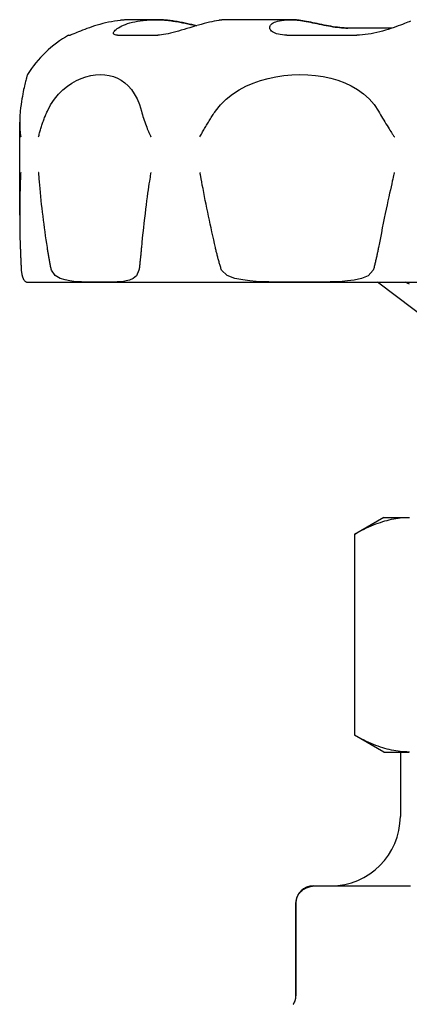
# Model space of a CAD drawing. Header units: millimetres. Extents: x 58 to 3779, y 25 to 436.
# Tile 2 of 8: x 284 to 306, y 251 to 308. Entities that reach past the tile are written whole.
import ezdxf

# ---------------------------------------------------------------- set-up
doc = ezdxf.new("R2010")
doc.units = ezdxf.units.MM
doc.layers.add('DETAIL', color=2, linetype='Continuous')

msp = doc.modelspace()

# ---------------------------------------------------------------- linework, layer by layer
at = {"layer": 'DETAIL'}
for p, q in [((291.349, 307.888), (290.031, 307.888)), ((291.358, 307.888), (291.349, 307.888)), ((299.118, 307.888), (295.514, 307.888)), ((299.138, 307.888), (299.118, 307.888)), ((304.981, 307.408), (302.413, 307.408)), ((286.344, 306.998), (286.435, 306.998)), ((289.156, 306.998), (291.475, 306.998)), ((298.918, 306.998), (302.936, 306.998)), ((283.531, 296.648), (283.531, 301.992)), ((283.981, 292.788), (346.906, 292.788)), ((307.444, 290.288), (304.122, 292.788)), ((304.494, 279.254), (302.8, 278.276)), ((304.494, 279.254), (305.941, 279.254)), ((305.941, 279.254), (305.98, 279.254)), ((302.8, 278.276), (302.8, 266.732)), ((304.494, 265.754), (302.8, 266.732)), ((304.494, 265.754), (305.941, 265.754)), ((305.444, 265.754), (305.444, 262.054)), ((305.98, 265.754), (305.941, 265.754)), ((300.433, 258.054), (300.611, 258.054)), ((300.611, 258.054), (303.319, 258.054)), ((303.319, 258.054), (306.027, 258.054)), ((299.433, 257.054), (299.433, 251.72)), ((299.435, 251.72), (299.435, 257.054))]:
    msp.add_line(p, q, dxfattribs=at)
at = {"layer": 'DETAIL', "flags": 128}
for points in [[(289.322, 307.848), (289.155, 307.828), (288.986, 307.802), (288.817, 307.773), (288.648, 307.74), (288.479, 307.702), (288.314, 307.662), (288.151, 307.619), (287.992, 307.573), (287.836, 307.526), (287.686, 307.477), (287.542, 307.428), (287.404, 307.378), (287.272, 307.329), (287.148, 307.28), (287.031, 307.234), (286.924, 307.19), (286.825, 307.149), (286.736, 307.111), (286.657, 307.078), (286.589, 307.05), (286.532, 307.028), (286.488, 307.012), (286.455, 307.002), (286.435, 306.998)], [(289.156, 306.998), (289.088, 307.002), (289.032, 307.012), (288.989, 307.028), (288.958, 307.05), (288.94, 307.078), (288.934, 307.111), (288.94, 307.149), (288.958, 307.19), (288.989, 307.234), (289.03, 307.281), (289.084, 307.329), (289.148, 307.378), (289.223, 307.428), (289.308, 307.477), (289.403, 307.526), (289.508, 307.573), (289.623, 307.619), (289.746, 307.662), (289.877, 307.702), (290.017, 307.74), (290.164, 307.773), (290.317, 307.802), (290.476, 307.828), (290.64, 307.848)], [(290.031, 307.888), (290.003, 307.888), (289.974, 307.888), (289.945, 307.888), (289.917, 307.887), (289.888, 307.886), (289.859, 307.886), (289.829, 307.885), (289.8, 307.884), (289.771, 307.883), (289.741, 307.881), (289.712, 307.88), (289.682, 307.878), (289.653, 307.877), (289.623, 307.875), (289.593, 307.873), (289.563, 307.871), (289.533, 307.869), (289.503, 307.866), (289.473, 307.864), (289.443, 307.861), (289.413, 307.858), (289.383, 307.855), (289.352, 307.852), (289.322, 307.848)], [(290.64, 307.848), (290.692, 307.854), (290.745, 307.859), (290.797, 307.864), (290.849, 307.868), (290.901, 307.872), (290.953, 307.876), (291.005, 307.879), (291.056, 307.881), (291.107, 307.883), (291.158, 307.885), (291.209, 307.887), (291.259, 307.887), (291.309, 307.888), (291.358, 307.888), (291.408, 307.888), (291.458, 307.887), (291.508, 307.886), (291.559, 307.885), (291.61, 307.883), (291.661, 307.88), (291.713, 307.878), (291.764, 307.875), (291.816, 307.871), (291.868, 307.867)], [(291.877, 307.867), (291.855, 307.869), (291.833, 307.87), (291.811, 307.872), (291.789, 307.873), (291.767, 307.875), (291.745, 307.876), (291.723, 307.878), (291.701, 307.879), (291.679, 307.88), (291.658, 307.881), (291.636, 307.882), (291.614, 307.883), (291.592, 307.884), (291.571, 307.885), (291.549, 307.885), (291.528, 307.886), (291.506, 307.886), (291.485, 307.887), (291.464, 307.887), (291.442, 307.888), (291.421, 307.888), (291.4, 307.888), (291.379, 307.888), (291.358, 307.888)], [(294.994, 307.848), (294.869, 307.828), (294.735, 307.802), (294.595, 307.773), (294.449, 307.74), (294.297, 307.702), (294.142, 307.662), (293.982, 307.619), (293.821, 307.573), (293.657, 307.526), (293.492, 307.477), (293.327, 307.428), (293.162, 307.378), (292.998, 307.329), (292.836, 307.28), (292.676, 307.234), (292.52, 307.19), (292.367, 307.149), (292.219, 307.111), (292.076, 307.078), (291.939, 307.05), (291.81, 307.028), (291.689, 307.012), (291.577, 307.002), (291.475, 306.998)], [(291.868, 307.867), (291.947, 307.86), (292.026, 307.852), (292.106, 307.843), (292.186, 307.834), (292.266, 307.824), (292.346, 307.812), (292.426, 307.8), (292.506, 307.788), (292.586, 307.775), (292.666, 307.761), (292.745, 307.747), (292.824, 307.732), (292.902, 307.716), (292.98, 307.701), (293.058, 307.685), (293.134, 307.669), (293.21, 307.653), (293.284, 307.636), (293.358, 307.62), (293.431, 307.604), (293.502, 307.588), (293.573, 307.572), (293.642, 307.556), (293.71, 307.541)], [(293.714, 307.542), (293.646, 307.558), (293.577, 307.573), (293.507, 307.589), (293.435, 307.605), (293.363, 307.621), (293.289, 307.637), (293.215, 307.654), (293.139, 307.67), (293.063, 307.686), (292.986, 307.701), (292.909, 307.717), (292.831, 307.732), (292.752, 307.747), (292.673, 307.761), (292.593, 307.775), (292.513, 307.788), (292.433, 307.801), (292.353, 307.813), (292.273, 307.824), (292.194, 307.834), (292.114, 307.844), (292.035, 307.852), (291.956, 307.86), (291.877, 307.867)], [(295.514, 307.888), (295.493, 307.888), (295.472, 307.888), (295.451, 307.888), (295.43, 307.887), (295.409, 307.886), (295.387, 307.886), (295.366, 307.885), (295.345, 307.884), (295.323, 307.883), (295.302, 307.881), (295.28, 307.88), (295.258, 307.878), (295.237, 307.877), (295.215, 307.875), (295.193, 307.873), (295.171, 307.871), (295.149, 307.869), (295.127, 307.866), (295.105, 307.864), (295.083, 307.861), (295.061, 307.858), (295.039, 307.855), (295.017, 307.852), (294.994, 307.848)], [(298.918, 306.998), (298.781, 307.002), (298.651, 307.012), (298.531, 307.028), (298.421, 307.051), (298.32, 307.079), (298.231, 307.112), (298.153, 307.149), (298.086, 307.19), (298.03, 307.234), (297.986, 307.281), (297.954, 307.329), (297.933, 307.378), (297.925, 307.428), (297.928, 307.477), (297.943, 307.526), (297.97, 307.573), (298.009, 307.619), (298.059, 307.662), (298.121, 307.703), (298.195, 307.74), (298.28, 307.773), (298.376, 307.802), (298.482, 307.828), (298.599, 307.848)], [(298.599, 307.848), (298.638, 307.854), (298.676, 307.859), (298.714, 307.864), (298.753, 307.868), (298.791, 307.872), (298.829, 307.876), (298.866, 307.879), (298.904, 307.881), (298.942, 307.883), (298.979, 307.885), (299.016, 307.887), (299.053, 307.887), (299.089, 307.888), (299.125, 307.888), (299.162, 307.888), (299.198, 307.887), (299.235, 307.886), (299.272, 307.885), (299.31, 307.883), (299.347, 307.88), (299.385, 307.878), (299.423, 307.875), (299.461, 307.871), (299.499, 307.867)], [(299.518, 307.867), (299.502, 307.869), (299.486, 307.87), (299.47, 307.872), (299.454, 307.873), (299.438, 307.875), (299.422, 307.876), (299.406, 307.878), (299.39, 307.879), (299.374, 307.88), (299.358, 307.881), (299.342, 307.882), (299.326, 307.883), (299.31, 307.884), (299.294, 307.885), (299.278, 307.885), (299.263, 307.886), (299.247, 307.886), (299.231, 307.887), (299.216, 307.887), (299.2, 307.888), (299.185, 307.888), (299.169, 307.888), (299.154, 307.888), (299.138, 307.888)], [(299.499, 307.867), (299.596, 307.855), (299.698, 307.841), (299.805, 307.824), (299.916, 307.805), (300.03, 307.785), (300.148, 307.762), (300.269, 307.738), (300.393, 307.713), (300.519, 307.687), (300.646, 307.66), (300.775, 307.634), (300.905, 307.607), (301.036, 307.58), (301.168, 307.555), (301.299, 307.53), (301.43, 307.507), (301.56, 307.485), (301.689, 307.466), (301.817, 307.449), (301.943, 307.434), (302.065, 307.423), (302.185, 307.415), (302.301, 307.41), (302.413, 307.408)], [(302.433, 307.408), (302.32, 307.41), (302.204, 307.415), (302.084, 307.423), (301.961, 307.434), (301.835, 307.449), (301.708, 307.466), (301.578, 307.485), (301.448, 307.507), (301.317, 307.53), (301.186, 307.555), (301.055, 307.58), (300.924, 307.607), (300.793, 307.634), (300.664, 307.661), (300.537, 307.687), (300.411, 307.713), (300.288, 307.738), (300.167, 307.762), (300.049, 307.785), (299.935, 307.805), (299.824, 307.824), (299.718, 307.841), (299.616, 307.855), (299.518, 307.867)], [(306.033, 307.802), (305.96, 307.773), (305.875, 307.74), (305.781, 307.702), (305.677, 307.662), (305.565, 307.619), (305.444, 307.573), (305.315, 307.526), (305.18, 307.477), (305.039, 307.428), (304.891, 307.378), (304.739, 307.329), (304.582, 307.28), (304.422, 307.234), (304.258, 307.19), (304.093, 307.149), (303.925, 307.111), (303.756, 307.078), (303.588, 307.05), (303.421, 307.028), (303.256, 307.012), (303.094, 307.002), (302.936, 306.998)], [(283.978, 304.728), (283.976, 304.725), (283.973, 304.715), (283.968, 304.698), (283.961, 304.675), (283.952, 304.645), (283.942, 304.608), (283.93, 304.565), (283.916, 304.516), (283.901, 304.46), (283.885, 304.397), (283.867, 304.327), (283.848, 304.251), (283.828, 304.167), (283.806, 304.074), (283.783, 303.973), (283.76, 303.863), (283.736, 303.745), (283.711, 303.616), (283.686, 303.478), (283.661, 303.33), (283.636, 303.172), (283.611, 303.002), (283.587, 302.821), (283.565, 302.629)], [(285.123, 302.629), (285.314, 302.997), (285.532, 303.322), (285.768, 303.605), (286.017, 303.851), (286.274, 304.06), (286.534, 304.236), (286.801, 304.385), (287.073, 304.507), (287.347, 304.602), (287.622, 304.671), (287.895, 304.713), (288.164, 304.728), (288.426, 304.717), (288.679, 304.68), (288.922, 304.615), (289.154, 304.524), (289.374, 304.405), (289.58, 304.26), (289.775, 304.083), (289.959, 303.872), (290.13, 303.624), (290.285, 303.336), (290.422, 303.005), (290.538, 302.629)], [(294.799, 302.629), (295.086, 302.997), (295.415, 303.322), (295.774, 303.605), (296.158, 303.851), (296.557, 304.06), (296.967, 304.236), (297.393, 304.385), (297.832, 304.507), (298.282, 304.602), (298.738, 304.671), (299.199, 304.713), (299.66, 304.728), (300.117, 304.717), (300.567, 304.68), (301.007, 304.615), (301.434, 304.524), (301.846, 304.405), (302.24, 304.26), (302.62, 304.083), (302.985, 303.872), (303.33, 303.624), (303.649, 303.336), (303.937, 303.005), (304.184, 302.629)], [(283.565, 302.629), (283.555, 302.525), (283.546, 302.421), (283.54, 302.317), (283.535, 302.212), (283.532, 302.108), (283.531, 302.003), (283.532, 301.899), (283.534, 301.798), (283.538, 301.703), (283.543, 301.613), (283.548, 301.531), (283.554, 301.456), (283.561, 301.388), (283.567, 301.33), (283.572, 301.28), (283.577, 301.239), (283.581, 301.209), (283.584, 301.19), (283.586, 301.176), (283.587, 301.166), (283.588, 301.159), (283.589, 301.155), (283.59, 301.153), (283.591, 301.152)], [(284.622, 301.152), (284.632, 301.187), (284.646, 301.247), (284.661, 301.308), (284.677, 301.371), (284.694, 301.434), (284.711, 301.497), (284.729, 301.56), (284.747, 301.623), (284.766, 301.686), (284.786, 301.749), (284.806, 301.812), (284.827, 301.875), (284.848, 301.938), (284.87, 302.001), (284.893, 302.064), (284.916, 302.127), (284.94, 302.19), (284.964, 302.253), (284.989, 302.316), (285.015, 302.379), (285.041, 302.441), (285.068, 302.504), (285.095, 302.567), (285.123, 302.629)], [(290.538, 302.629), (290.566, 302.525), (290.596, 302.421), (290.627, 302.317), (290.66, 302.213), (290.694, 302.109), (290.73, 302.005), (290.768, 301.9), (290.805, 301.799), (290.842, 301.704), (290.877, 301.615), (290.911, 301.532), (290.943, 301.457), (290.971, 301.389), (290.997, 301.33), (291.02, 301.28), (291.038, 301.24), (291.052, 301.21), (291.061, 301.19), (291.068, 301.176), (291.073, 301.166), (291.077, 301.159), (291.08, 301.155), (291.082, 301.153), (291.084, 301.152)], [(293.905, 301.152), (293.929, 301.187), (293.962, 301.247), (293.995, 301.308), (294.029, 301.371), (294.064, 301.434), (294.1, 301.497), (294.135, 301.56), (294.171, 301.623), (294.208, 301.686), (294.245, 301.749), (294.282, 301.812), (294.32, 301.875), (294.358, 301.938), (294.396, 302.001), (294.435, 302.064), (294.474, 302.127), (294.513, 302.19), (294.553, 302.253), (294.593, 302.316), (294.634, 302.379), (294.675, 302.441), (294.716, 302.504), (294.757, 302.567), (294.799, 302.629)], [(304.184, 302.629), (304.243, 302.525), (304.303, 302.421), (304.364, 302.317), (304.426, 302.213), (304.488, 302.109), (304.552, 302.005), (304.616, 301.9), (304.679, 301.799), (304.738, 301.704), (304.795, 301.615), (304.848, 301.532), (304.896, 301.457), (304.94, 301.389), (304.978, 301.33), (305.011, 301.28), (305.038, 301.24), (305.058, 301.21), (305.072, 301.19), (305.082, 301.176), (305.089, 301.166), (305.094, 301.159), (305.098, 301.155), (305.102, 301.153), (305.105, 301.152)], [(283.591, 299.098), (283.59, 299.093), (283.588, 299.077), (283.587, 299.048), (283.584, 298.997), (283.58, 298.925), (283.576, 298.833), (283.571, 298.722), (283.566, 298.593), (283.561, 298.446), (283.556, 298.282), (283.55, 298.102), (283.545, 297.907), (283.541, 297.698), (283.537, 297.476), (283.534, 297.241), (283.532, 296.994), (283.531, 296.736), (283.531, 296.469), (283.533, 296.192), (283.536, 295.908), (283.541, 295.625), (283.548, 295.342), (283.556, 295.059), (283.565, 294.776)], [(285.123, 294.776), (285.089, 295.002), (285.056, 295.228), (285.023, 295.454), (284.992, 295.68), (284.961, 295.907), (284.932, 296.133), (284.903, 296.359), (284.875, 296.585), (284.848, 296.811), (284.821, 297.038), (284.796, 297.264), (284.772, 297.49), (284.748, 297.716), (284.726, 297.943), (284.704, 298.167), (284.685, 298.376), (284.668, 298.563), (284.655, 298.724), (284.643, 298.858), (284.635, 298.96), (284.629, 299.029), (284.626, 299.07), (284.624, 299.091), (284.622, 299.098)], [(291.084, 299.098), (291.081, 299.093), (291.077, 299.077), (291.071, 299.047), (291.062, 298.996), (291.05, 298.924), (291.035, 298.832), (291.018, 298.721), (290.998, 298.591), (290.975, 298.444), (290.951, 298.28), (290.925, 298.1), (290.898, 297.905), (290.869, 297.696), (290.839, 297.473), (290.808, 297.238), (290.777, 296.991), (290.745, 296.734), (290.713, 296.466), (290.681, 296.189), (290.65, 295.906), (290.62, 295.624), (290.591, 295.341), (290.564, 295.058), (290.538, 294.776)], [(294.799, 294.776), (294.748, 295.002), (294.698, 295.228), (294.647, 295.454), (294.598, 295.681), (294.548, 295.907), (294.5, 296.133), (294.451, 296.359), (294.404, 296.586), (294.356, 296.812), (294.31, 297.038), (294.264, 297.265), (294.218, 297.491), (294.173, 297.717), (294.129, 297.944), (294.085, 298.168), (294.045, 298.377), (294.01, 298.563), (293.98, 298.725), (293.955, 298.858), (293.936, 298.96), (293.923, 299.029), (293.915, 299.07), (293.909, 299.091), (293.905, 299.098)], [(305.105, 299.098), (305.1, 299.093), (305.094, 299.077), (305.086, 299.047), (305.074, 298.996), (305.056, 298.924), (305.035, 298.832), (305.009, 298.721), (304.979, 298.591), (304.946, 298.444), (304.909, 298.28), (304.87, 298.1), (304.827, 297.905), (304.781, 297.696), (304.733, 297.473), (304.683, 297.238), (304.631, 296.991), (304.577, 296.734), (304.521, 296.466), (304.464, 296.189), (304.407, 295.906), (304.35, 295.624), (304.294, 295.341), (304.239, 295.058), (304.184, 294.776)], [(283.565, 294.776), (283.567, 294.721), (283.569, 294.666), (283.571, 294.611), (283.573, 294.557), (283.576, 294.502), (283.578, 294.447), (283.58, 294.392), (283.582, 294.338), (283.584, 294.283), (283.587, 294.229), (283.589, 294.174), (283.591, 294.12), (283.593, 294.066), (283.596, 294.011), (283.598, 293.957), (283.6, 293.903), (283.603, 293.849), (283.605, 293.795), (283.608, 293.741), (283.61, 293.687), (283.613, 293.634), (283.615, 293.58), (283.618, 293.526), (283.62, 293.473)], [(285.357, 293.473), (285.346, 293.526), (285.335, 293.58), (285.324, 293.634), (285.313, 293.687), (285.303, 293.741), (285.292, 293.795), (285.282, 293.849), (285.271, 293.903), (285.261, 293.957), (285.251, 294.011), (285.241, 294.066), (285.231, 294.12), (285.222, 294.174), (285.212, 294.229), (285.203, 294.283), (285.193, 294.338), (285.184, 294.392), (285.175, 294.447), (285.166, 294.502), (285.157, 294.557), (285.148, 294.611), (285.14, 294.666), (285.131, 294.721), (285.123, 294.776)], [(290.538, 294.776), (290.533, 294.721), (290.528, 294.666), (290.523, 294.611), (290.518, 294.557), (290.513, 294.502), (290.508, 294.447), (290.502, 294.392), (290.497, 294.338), (290.491, 294.283), (290.486, 294.229), (290.48, 294.174), (290.474, 294.12), (290.468, 294.066), (290.462, 294.011), (290.456, 293.957), (290.45, 293.903), (290.444, 293.849), (290.438, 293.795), (290.432, 293.741), (290.425, 293.687), (290.419, 293.634), (290.412, 293.58), (290.406, 293.526), (290.399, 293.473)], [(295.151, 293.473), (295.134, 293.526), (295.117, 293.58), (295.101, 293.634), (295.085, 293.687), (295.069, 293.741), (295.053, 293.795), (295.037, 293.849), (295.022, 293.903), (295.006, 293.957), (294.991, 294.011), (294.976, 294.066), (294.962, 294.12), (294.947, 294.174), (294.933, 294.229), (294.919, 294.283), (294.905, 294.338), (294.891, 294.392), (294.877, 294.447), (294.864, 294.502), (294.851, 294.557), (294.838, 294.611), (294.825, 294.666), (294.812, 294.721), (294.799, 294.776)], [(304.184, 294.776), (304.174, 294.721), (304.163, 294.666), (304.152, 294.611), (304.141, 294.557), (304.13, 294.502), (304.119, 294.447), (304.108, 294.392), (304.096, 294.338), (304.084, 294.283), (304.072, 294.229), (304.06, 294.174), (304.048, 294.12), (304.035, 294.066), (304.023, 294.011), (304.01, 293.957), (303.997, 293.903), (303.984, 293.849), (303.971, 293.795), (303.958, 293.741), (303.944, 293.687), (303.93, 293.634), (303.916, 293.58), (303.902, 293.526), (303.888, 293.473)], [(283.62, 293.473), (283.652, 293.228), (283.693, 293.086), (283.728, 293.004), (283.759, 292.946), (283.788, 292.901), (283.816, 292.867), (283.842, 292.842), (283.865, 292.825), (283.885, 292.813), (283.901, 292.806), (283.912, 292.801), (283.922, 292.798), (283.93, 292.795), (283.938, 292.793), (283.946, 292.791), (283.952, 292.79), (283.958, 292.789), (283.963, 292.789), (283.967, 292.789), (283.971, 292.788), (283.974, 292.788), (283.976, 292.788), (283.977, 292.788), (283.978, 292.788)], [(290.399, 293.473), (290.258, 293.155), (290.066, 292.997), (289.856, 292.904), (289.668, 292.855), (289.5, 292.827), (289.324, 292.809), (289.142, 292.798), (288.956, 292.792), (288.768, 292.789), (288.574, 292.788), (288.374, 292.788), (288.169, 292.788), (287.96, 292.788), (287.748, 292.788), (287.534, 292.79), (287.318, 292.793), (287.096, 292.799), (286.87, 292.811), (286.642, 292.831), (286.416, 292.86), (286.153, 292.912), (285.859, 293.006), (285.576, 293.162), (285.357, 293.473)], [(303.888, 293.473), (303.593, 293.155), (303.202, 292.997), (302.781, 292.904), (302.411, 292.855), (302.086, 292.827), (301.751, 292.809), (301.411, 292.798), (301.069, 292.792), (300.726, 292.789), (300.379, 292.788), (300.027, 292.788), (299.669, 292.788), (299.309, 292.788), (298.95, 292.788), (298.591, 292.79), (298.233, 292.793), (297.869, 292.799), (297.503, 292.811), (297.139, 292.831), (296.78, 292.86), (296.369, 292.912), (295.914, 293.006), (295.482, 293.162), (295.151, 293.473)], [(305.967, 292.678), (305.936, 292.691), (305.906, 292.705), (305.875, 292.719), (305.844, 292.732), (305.813, 292.746), (305.782, 292.76), (305.751, 292.774), (305.72, 292.788)], [(302.8, 278.276), (302.944, 278.358), (303.087, 278.436), (303.227, 278.51), (303.366, 278.58), (303.503, 278.647), (303.639, 278.709), (303.773, 278.768), (303.906, 278.824), (304.038, 278.876), (304.169, 278.924), (304.299, 278.969), (304.428, 279.011), (304.556, 279.049), (304.683, 279.084), (304.81, 279.116), (304.936, 279.144), (305.062, 279.17), (305.188, 279.192), (305.313, 279.21), (305.439, 279.226), (305.564, 279.238), (305.689, 279.246), (305.815, 279.252), (305.941, 279.254)], [(305.941, 265.754), (305.815, 265.756), (305.689, 265.762), (305.564, 265.771), (305.439, 265.783), (305.313, 265.798), (305.188, 265.817), (305.062, 265.839), (304.936, 265.864), (304.81, 265.892), (304.683, 265.924), (304.556, 265.959), (304.428, 265.997), (304.299, 266.039), (304.169, 266.084), (304.038, 266.132), (303.906, 266.184), (303.773, 266.24), (303.639, 266.299), (303.503, 266.362), (303.366, 266.428), (303.227, 266.498), (303.087, 266.572), (302.944, 266.65), (302.8, 266.732)], [(299.435, 257.054), (299.442, 257.169), (299.461, 257.276), (299.491, 257.378), (299.526, 257.463), (299.568, 257.541), (299.614, 257.612), (299.664, 257.675), (299.714, 257.731), (299.764, 257.777), (299.816, 257.819), (299.868, 257.856), (299.923, 257.889), (299.978, 257.919), (300.035, 257.946), (300.093, 257.969), (300.151, 257.988), (300.209, 258.005), (300.268, 258.019), (300.327, 258.031), (300.385, 258.04), (300.443, 258.046), (300.5, 258.051), (300.556, 258.053), (300.611, 258.054)], [(299.305, 251.28), (299.314, 251.294), (299.322, 251.309), (299.331, 251.323), (299.339, 251.338), (299.347, 251.354), (299.355, 251.369), (299.362, 251.385), (299.369, 251.402), (299.376, 251.418), (299.382, 251.435), (299.389, 251.452), (299.395, 251.47), (299.401, 251.489), (299.406, 251.509), (299.411, 251.529), (299.416, 251.549), (299.42, 251.569), (299.424, 251.589), (299.427, 251.61), (299.43, 251.632), (299.432, 251.654), (299.434, 251.677), (299.434, 251.699), (299.435, 251.72)], [(299.278, 251.239), (299.279, 251.241), (299.28, 251.242), (299.281, 251.244), (299.282, 251.246), (299.283, 251.247), (299.285, 251.249), (299.286, 251.251), (299.287, 251.252), (299.288, 251.254), (299.289, 251.256), (299.29, 251.257), (299.291, 251.259), (299.293, 251.261), (299.294, 251.263), (299.295, 251.264), (299.296, 251.266), (299.297, 251.268), (299.298, 251.269), (299.299, 251.271), (299.3, 251.273), (299.302, 251.275), (299.303, 251.276), (299.304, 251.278), (299.305, 251.28)]]:
    msp.add_lwpolyline(points, dxfattribs=at)
at = {"layer": 'DETAIL'}
for centre, radius, start, end in [((289.694, 301.138), 6.75, 119.7551, 147.8662), ((283.981, 293.548), 0.76, 269.72, 270), ((301.444, 262.054), 4, 270, 0), ((300.433, 257.054), 1, 90, 180), ((298.61, 251.72), 0.823, 327.6519, 0), ((298.313, 251.908), 1.174, 325.2631, 327.6519)]:
    msp.add_arc(centre, radius, start, end, dxfattribs=at)

doc.saveas('drawing.dxf')
